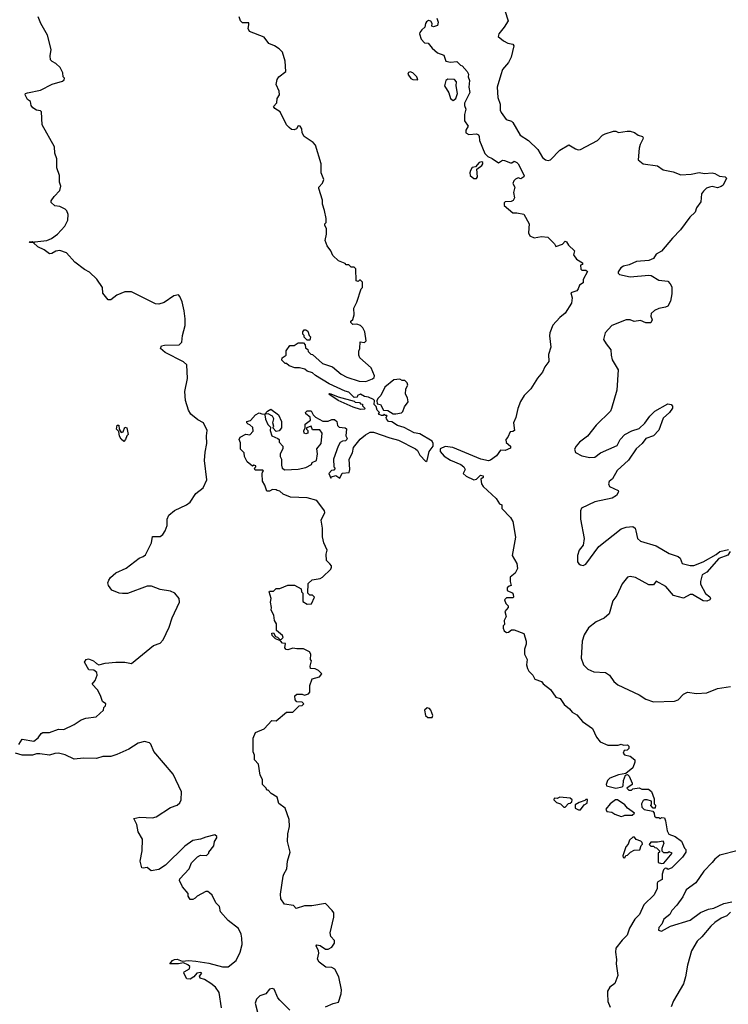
# Model space of a CAD drawing. Extents: x 2239831 to 2395310, y 665973 to 772585.
# Tile 96 of 144: x 2336866 to 2342309, y 706634 to 714204. Entities that reach past the tile are written whole.
import ezdxf

# ---------------------------------------------------------------- set-up
doc = ezdxf.new("R2010")
doc.units = 0

msp = doc.modelspace()

# ---------------------------------------------------------------- linework, layer by layer
at = {"layer": '0CON20XD'}
for points in [[(2336859.5, 708630.5), (2336885, 708673.3), (2336975, 708658), (2337008, 708682), (2337031.2, 708715), (2337045, 708724), (2337095, 708723.8), (2337165, 708750), (2337205, 708746.7), (2337284.5, 708785.5), (2337337.9, 708822.1), (2337375, 708834), (2337454.6, 708845.4), (2337510, 708895), (2337513, 708917), (2337525, 708930), (2337527.5, 708945), (2337501.7, 708961.7), (2337487.7, 709007.7), (2337465, 709052.5), (2337423.3, 709095), (2337445.6, 709124.4), (2337462, 709165), (2337459.2, 709185), (2337436.2, 709203.8), (2337396, 709206), (2337364.2, 709265), (2337375.5, 709284.5), (2337395, 709290.5), (2337433.8, 709275), (2337455, 709253.3), (2337475, 709243.8), (2337522.3, 709257.7), (2337605, 709264.3), (2337675, 709263.3), (2337726.1, 709253.9), (2337895, 709391.5), (2337945, 709410), (2337967.5, 709435), (2338015.5, 709534.5), (2338038.1, 709605), (2338093.1, 709725), (2338090.6, 709755), (2338057.5, 709795), (2338025, 709809.6), (2337945, 709821.9), (2337877.9, 709847.9), (2337845, 709850), (2337695, 709792), (2337655, 709791.2), (2337630, 709795), (2337575, 709817.5), (2337547.5, 709855), (2337542.5, 709875), (2337550, 709895), (2337563.6, 709916.4), (2337605, 709952.5), (2337685, 709986.7), (2337783.3, 710065), (2337815, 710076), (2337831.4, 710088.6), (2337877.6, 710182.4), (2337885, 710230), (2337945, 710231.2), (2337965, 710246.7), (2337983.8, 710275), (2337999.2, 710315), (2338000, 710365), (2338011.1, 710395), (2338055, 710430.4), (2338146.9, 710473.1), (2338175, 710494.2), (2338218.1, 710561.9), (2338276.2, 710605), (2338304, 710665), (2338286.2, 710815), (2338290.9, 710879.1), (2338304.5, 710945), (2338300.9, 711005), (2338306.1, 711046.1), (2338278, 711105), (2338235, 711127.1), (2338180.8, 711170.8), (2338162.2, 711202.2), (2338139.2, 711275), (2338134.3, 711345), (2338155.7, 711445), (2338150.7, 711549.3), (2338125, 711574.4), (2337984, 711645), (2337947.5, 711675), (2337955, 711696.2), (2337977.7, 711702.3), (2338090, 711705), (2338112.5, 711725), (2338117.5, 711775), (2338136.1, 711853.9), (2338136.4, 711903.6), (2338130, 711965), (2338113.3, 712035), (2338097.5, 712075), (2338085, 712087.5), (2338049.3, 712080.7), (2337975, 712030), (2337935, 712017.5), (2337908.3, 712018.3), (2337725, 712112.5), (2337675, 712112.5), (2337613, 712087), (2337565, 712050), (2337545, 712050), (2337505, 712100), (2337502.5, 712145), (2337459.3, 712209.3), (2337403, 712263), (2337365, 712282.5), (2337290.7, 712340.7), (2337225, 712410), (2337175, 712428), (2337145, 712423.8), (2337114.3, 712405.7), (2337095, 712403.8), (2337053.3, 712435), (2337005, 712456.7), (2336970, 712490), (2336945, 712490), (2336940, 712495), (2336965, 712497.5), (2336975, 712490), (2336983.6, 712496.4), (2337075, 712506.7), (2337109.3, 712520.7), (2337157.5, 712555), (2337212.5, 712615), (2337236.4, 712663.6), (2337237.5, 712705), (2337227.5, 712735), (2337215, 712747.5), (2337175, 712767.5), (2337135, 712772.5), (2337108.3, 712798.3), (2337108.3, 712811.7), (2337130, 712845), (2337175, 712890), (2337182.5, 712925), (2337172.5, 712955), (2337172.5, 713005), (2337152.5, 713065), (2337152.5, 713135), (2337137, 713177), (2337132.5, 713225), (2337040, 713395), (2337032.5, 713495), (2337025, 713502.5), (2336995, 713507.5), (2336967.5, 713525), (2336953.3, 713545), (2336950, 713575), (2336925, 713590), (2336907.5, 713625), (2336910, 713635), (2336925, 713642.5), (2337025, 713662.5), (2337115, 713706.7), (2337195, 713730), (2337208.3, 713741.7), (2337210, 713755), (2337200, 713765), (2337197.5, 713795), (2337177.5, 713835), (2337145, 713867.5), (2337115, 713882.5), (2337103.3, 713895), (2337100, 713925), (2337108.8, 713975), (2337080, 714085), (2337027.5, 714175), (2337007.5, 714225)], [(2339110.9, 707390.9), (2339055, 707392.5), (2338990.7, 707370.7), (2338970, 707395), (2338900, 707405), (2338872.3, 707445), (2338869.4, 707480.6), (2338890.8, 707619.2), (2338894, 707635), (2338918.6, 707675), (2338924.2, 707735), (2338944.2, 707805), (2338924, 707885), (2338925.8, 707945), (2338937.9, 708002.1), (2338935.5, 708055.5), (2338905, 708142.5), (2338857.7, 708177.7), (2338845, 708226.7), (2338797.5, 708255), (2338775, 708280), (2338765, 708280), (2338760, 708295), (2338730, 708325), (2338731.7, 708361.7), (2338713.3, 708395), (2338699.3, 708479.3), (2338670, 708515), (2338669.3, 708549.3), (2338660, 708575), (2338660.5, 708679.5), (2338677.5, 708725), (2338745, 708752.5), (2338803, 708817), (2338837, 708813), (2338915, 708880), (2338965, 708880), (2338985, 708900), (2339011.7, 708928.3), (2339035, 708932.5), (2339047.5, 708945), (2339035, 708957.5), (2338995, 708960), (2338982.5, 708975), (2338980, 709005), (2338995, 709017.5), (2339035, 709017.5), (2339055, 709010), (2339085, 709020), (2339096, 709035), (2339093.6, 709086.4), (2339113.3, 709136.7), (2339168.3, 709151.7), (2339187.5, 709175), (2339161.7, 709201.7), (2339135, 709212.5), (2339100, 709215), (2339097.5, 709235), (2339107.5, 709275), (2339100, 709285), (2339102.5, 709325), (2339092.5, 709345), (2339045, 709366.7), (2338995, 709366.7), (2338965, 709373.3), (2338925, 709360), (2338913, 709363), (2338902.5, 709375), (2338908.3, 709408.3), (2338885, 709410), (2338868.3, 709428.3), (2338830, 709445), (2338805, 709470), (2338803, 709487), (2338815, 709490), (2338831.7, 709461.7), (2338847, 709457), (2338865, 709440), (2338878.3, 709441.7), (2338890, 709455), (2338885, 709470), (2338838.3, 709508.3), (2338839.3, 709559.3), (2338823.3, 709585), (2338817, 709627), (2338797.5, 709665), (2338800, 709685), (2338792, 709725), (2338797.5, 709755), (2338782.5, 709805), (2338785, 709810), (2338815, 709810), (2338835, 709830), (2338865, 709830), (2338925, 709857.5), (2338977, 709857), (2339028.3, 709828.3), (2339030, 709805), (2339040, 709795), (2339041.7, 709731.7), (2339075, 709710), (2339108.3, 709711.7), (2339130, 709765), (2339115, 709780), (2339095, 709780), (2339080, 709795), (2339081.7, 709868.3), (2339113, 709897), (2339175, 709907.5), (2339193, 709917), (2339255, 709980), (2339260, 709995), (2339260, 710005), (2339249.3, 710019.3), (2339222.5, 710045), (2339220, 710095), (2339227.5, 710125), (2339203, 710183), (2339191.7, 710228.3), (2339192.5, 710295), (2339182.5, 710355), (2339210, 710415), (2339207, 710427), (2339148.3, 710508.3), (2339075, 710527.5), (2338945, 710532.5), (2338890, 710555), (2338865, 710580), (2338843, 710583), (2338835, 710590), (2338808.3, 710591.7), (2338785, 710580), (2338765, 710580), (2338750, 710625), (2338730, 710655), (2338728.3, 710711.7), (2338730, 710725), (2338740, 710735), (2338735, 710740), (2338675, 710740), (2338670, 710755), (2338680, 710765), (2338680, 710775), (2338665, 710780), (2338655, 710770), (2338612.5, 710805), (2338592.5, 710845), (2338590, 710875), (2338563, 710903), (2338561.7, 710951.7), (2338552.5, 710975), (2338560, 710995), (2338603.6, 711016.4), (2338635, 711013.3), (2338658.8, 711041.2), (2338658, 711068), (2338635, 711090), (2338620, 711095), (2338610, 711105), (2338610, 711115), (2338638.3, 711121.7), (2338677.5, 711165), (2338705, 711182.5), (2338725, 711172.5), (2338750, 711170), (2338770, 711195), (2338795, 711210), (2338853.8, 711165), (2338877.5, 711115), (2338877.5, 711065), (2338858.3, 711041.7), (2338835, 711036.7), (2338810, 711065), (2338817.5, 711075), (2338810, 711105), (2338817.5, 711135), (2338807.5, 711155), (2338775, 711172.5), (2338750, 711170), (2338750, 711165), (2338753, 711133), (2338771.7, 711091.7), (2338791.7, 711071.7), (2338790, 711045), (2338802.5, 711005), (2338850, 710985), (2338860, 710975), (2338860, 710955), (2338887.5, 710925), (2338887.5, 710905), (2338867.5, 710865), (2338867.5, 710845), (2338876.7, 710825), (2338878.3, 710778.3), (2338882.5, 710755), (2338903.9, 710743.9), (2339005, 710747.5), (2339065, 710760), (2339106.4, 710783.6), (2339111.7, 710798.3), (2339146.7, 710815), (2339153.3, 710865), (2339147.5, 710905), (2339182.5, 710945), (2339190, 711025), (2339171.7, 711051.7), (2339115, 711050), (2339105, 711080), (2339070, 711065), (2339070, 711055), (2339080, 711045), (2339080, 711025), (2339065, 711020), (2339050, 711025), (2339048.3, 711041.7), (2339060, 711065), (2339060, 711095), (2339100, 711125), (2339098.3, 711148.3), (2339063, 711173), (2339062.5, 711185), (2339075, 711196.7), (2339105, 711196.7), (2339120, 711165), (2339137.5, 711147.5), (2339195, 711117.5), (2339235, 711117.5), (2339265, 711131.2), (2339285, 711130), (2339301.2, 711115), (2339307.5, 711085), (2339321.2, 711071.2), (2339367, 711067), (2339377, 711057), (2339372.5, 711005), (2339382.5, 710985), (2339380, 710975), (2339370, 710965), (2339345, 710963.3), (2339327, 710953), (2339313.3, 710925), (2339277.5, 710825), (2339280, 710765), (2339290, 710755), (2339278.3, 710741.7), (2339261.7, 710738.3), (2339240, 710715), (2339255, 710680), (2339261.7, 710688.3), (2339295, 710700), (2339325, 710680), (2339343.8, 710716.2), (2339397.3, 710722.7), (2339402, 710745), (2339396.2, 710825), (2339423.3, 710875), (2339430, 710915), (2339480.3, 710979.7), (2339521.7, 711011.7), (2339557.7, 711032.3), (2339585, 711032.9), (2339708.2, 710988.2), (2339775, 710971.2), (2339906, 710905), (2339920.9, 710890.9), (2339938.6, 710855), (2339985, 710806.2), (2339996.7, 710815), (2340012.5, 710885), (2340041.3, 710925), (2340043.1, 710945), (2340035, 710962.5), (2339939.2, 711019.2), (2339895, 711028.8), (2339818.6, 711068.6), (2339769.2, 711085), (2339725, 711112.5), (2339700, 711115), (2339683.3, 711135), (2339680, 711145), (2339690, 711155), (2339685, 711160), (2339675, 711160), (2339665, 711170), (2339658.3, 711161.7), (2339645, 711160), (2339621.7, 711171.7), (2339630, 711185), (2339613, 711203), (2339605, 711230), (2339590, 711245), (2339592.5, 711275), (2339583.8, 711283.8), (2339545, 711301.4), (2339515, 711306.7), (2339485, 711326), (2339460, 711315), (2339458.3, 711301.7), (2339435, 711300), (2339395, 711340), (2339365, 711346.7), (2339243.9, 711403.9), (2339139.3, 711469.3), (2339115, 711490), (2339075, 711502.5), (2339057, 711517), (2339015, 711527.5), (2338978.3, 711528.3), (2338935, 711542.5), (2338915, 711560), (2338905, 711560), (2338880, 711585), (2338882.5, 711605), (2338912.5, 711625), (2338913, 711657), (2338941.7, 711698.3), (2338975, 711700), (2339005, 711720), (2339045, 711720), (2339060, 711705), (2339061.7, 711681.7), (2339078.3, 711668.3), (2339081.7, 711651.7), (2339101.7, 711631.7), (2339115, 711630), (2339191.7, 711561.7), (2339270, 711535), (2339335, 711477.5), (2339380, 711455), (2339473.6, 711423.6), (2339525, 711422.5), (2339577, 711443), (2339588.3, 711451.7), (2339592.5, 711465), (2339566.7, 711526.7), (2339480, 711605), (2339470, 711625), (2339470, 711655), (2339480, 711675), (2339481.7, 711728.3), (2339515, 711722.5), (2339527.5, 711735), (2339517.5, 711805), (2339502.5, 711835), (2339485, 711852.5), (2339455, 711862.5), (2339425, 711860), (2339410, 711875), (2339410, 711885), (2339425, 711900), (2339436.4, 711933.6), (2339433, 711987), (2339457, 712033), (2339490, 712135), (2339500, 712145), (2339500, 712185), (2339485, 712200), (2339475, 712200), (2339465, 712190), (2339450, 712195), (2339448.3, 712288.3), (2339435, 712300), (2339411.7, 712301.7), (2339395, 712320), (2339375, 712320), (2339365, 712330), (2339315, 712350), (2339271.7, 712391.7), (2339256.1, 712426.1), (2339227.5, 712465), (2339212.5, 712505), (2339222.5, 712555), (2339222.5, 712595), (2339210, 712625), (2339210, 712635), (2339220, 712645), (2339220, 712675), (2339206.7, 712736.7), (2339193.3, 712785), (2339193.3, 712815), (2339164.1, 712905.9), (2339164, 712915), (2339192.1, 712947.9), (2339202.5, 712975), (2339181.4, 713025), (2339181.9, 713095), (2339137.9, 713237.9), (2339119.1, 713259.1), (2339051.2, 713305), (2339036.2, 713335), (2339032.5, 713365), (2339020, 713385), (2339005, 713387.5), (2338992.5, 713365), (2338973.6, 713356.4), (2338955, 713360), (2338935, 713374), (2338916.2, 713395), (2338865.8, 713495.8), (2338825, 713520), (2338816.7, 713535), (2338842.5, 713565), (2338843.6, 713596.4), (2338863, 713627), (2338860, 713655), (2338836.7, 713705), (2338843.8, 713745), (2338856.1, 713763.9), (2338910, 713805), (2338904.2, 713885), (2338884, 713955), (2338859.7, 713979.7), (2338822.7, 714002.7), (2338779.7, 714019.7), (2338745, 714068), (2338631.7, 714111.7), (2338620, 714135), (2338627.5, 714165), (2338625, 714180), (2338578.3, 714178.3), (2338562.5, 714195), (2338552.5, 714225)], [(2340593, 714273), (2340617.5, 714195), (2340588.3, 714145), (2340545.9, 714095), (2340540.8, 714075), (2340581.4, 714041.4), (2340615, 714023.8), (2340654.3, 714014.3), (2340662, 714002), (2340640.8, 713915), (2340620.6, 713875), (2340575, 713820), (2340560.6, 713779.4), (2340534.7, 713685), (2340540, 713605), (2340555.7, 713555), (2340557.6, 713507.6), (2340565, 713488.8), (2340603.8, 713435), (2340645, 713422.9), (2340655, 713414.2), (2340710.8, 713315), (2340775, 713274.4), (2340845.7, 713205), (2340882.9, 713145), (2340905, 713125.6), (2340925, 713120), (2340943.2, 713126.8), (2341015, 713200), (2341085, 713242), (2341135, 713210.6), (2341155, 713203.1), (2341175, 713204.4), (2341304.4, 713275.6), (2341342.5, 713315), (2341363, 713327), (2341426.4, 713346.4), (2341445, 713347.5), (2341465, 713336.7), (2341532.3, 713347.7), (2341554.1, 713345.9), (2341587.5, 713337.5), (2341616.4, 713316.4), (2341650, 713305), (2341656.1, 713296.1), (2341653.8, 713285), (2341631.2, 713245), (2341623.9, 713216.1), (2341616.2, 713125), (2341655, 713094.3), (2341765, 713080), (2341808.3, 713048.3), (2341885, 713033.8), (2341945, 713010), (2342025, 713015.8), (2342085, 713030), (2342125, 713022), (2342185, 713025.8), (2342205, 713022), (2342241.7, 713001.7), (2342285, 712995.8), (2342294.2, 712984.2), (2342268.9, 712931.1), (2342255, 712920), (2342225, 712911.4), (2342185, 712920), (2342163.4, 712916.6), (2342142.1, 712907.9), (2342118.8, 712885), (2342104, 712865), (2342097.7, 712802.3), (2342065, 712757.5), (2342053.3, 712725), (2342014.1, 712685.9), (2341941.7, 712588.3), (2341880, 712525), (2341797, 712423), (2341755, 712401.2), (2341735, 712366.7), (2341698.3, 712351.7), (2341605, 712344), (2341548, 712318), (2341505, 712308), (2341483.8, 712295), (2341463.8, 712265), (2341463.8, 712255), (2341473.3, 712245), (2341555.7, 712225.7), (2341699.5, 712239.5), (2341715.9, 712235.9), (2341775, 712200.8), (2341843.9, 712193.9), (2341863.6, 712173.6), (2341875, 712150), (2341876.2, 712095), (2341865, 712040), (2341845, 712002.5), (2341827.1, 711992.9), (2341775, 711983.8), (2341741.7, 711968.3), (2341716.2, 711945), (2341713.3, 711925), (2341723.3, 711895), (2341715, 711872.5), (2341675, 711872.5), (2341635, 711890), (2341585, 711882.5), (2341555, 711896), (2341525, 711896.2), (2341415, 711852), (2341364.2, 711795), (2341351.4, 711745), (2341370.5, 711710.5), (2341407.5, 711665), (2341408.1, 711625), (2341417.9, 711587.9), (2341462.3, 711512.3), (2341454, 711355), (2341412.5, 711215)], [(2340070, 714215), (2340080, 714185), (2340075, 714160), (2340045, 714147.5), (2340032.5, 714155), (2340033.3, 714175), (2340025, 714192.5), (2340005, 714196.7), (2339992, 714188), (2339983.3, 714175), (2339977.5, 714145), (2339954, 714126), (2339940, 714105), (2339937.5, 714095), (2339951.2, 714055), (2339975, 714026.7), (2340002.5, 714022.5), (2340033.6, 713983.6), (2340075, 713950), (2340125, 713930), (2340140, 713885), (2340175, 713876.7), (2340225, 713882.5), (2340253.3, 713853.3), (2340265, 713850), (2340302.5, 713805), (2340312.5, 713785), (2340310, 713765), (2340320, 713735), (2340316.7, 713685), (2340323.3, 713645), (2340283, 713563), (2340282.5, 713545), (2340293.3, 713515), (2340283.6, 713473.6), (2340283.3, 713425), (2340310, 713385), (2340293.3, 713355), (2340293.3, 713335), (2340315, 713322), (2340375, 713326.7), (2340389.3, 713319.3), (2340396.4, 713306.4), (2340397.5, 713275), (2340440, 713175), (2340461.7, 713151.7), (2340495, 713137.5), (2340545, 713103.3), (2340575, 713122.5), (2340590.7, 713120.7), (2340635, 713102.5), (2340647, 713103), (2340665, 713116.2), (2340685, 713106.7), (2340696.2, 713095), (2340740, 713005), (2340737.5, 712995), (2340715, 712980), (2340695, 712986.7), (2340675, 712978.8), (2340661.2, 712965), (2340653.8, 712945), (2340670, 712915), (2340660, 712875), (2340666.4, 712833.6), (2340656.4, 712813.6), (2340640, 712805), (2340595, 712802.5), (2340587.5, 712795), (2340587.5, 712775), (2340655, 712717.5), (2340685, 712720), (2340738.3, 712708.3), (2340780, 712635), (2340773.3, 712565), (2340785, 712542.5), (2340817, 712527), (2340875, 712537.5), (2340921.7, 712531.7), (2340975, 712480), (2340985, 712460), (2341035, 712477.5), (2341055, 712500), (2341066.4, 712496.4), (2341080.7, 712470.7), (2341127, 712427), (2341120, 712395), (2341143.3, 712363.3), (2341190, 712335), (2341188.3, 712321.7), (2341173, 712317), (2341177.5, 712285), (2341185, 712277.5), (2341215, 712277.5), (2341227, 712267), (2341193, 712207), (2341195, 712180), (2341165, 712162.5), (2341156.7, 712135), (2341145, 712120), (2341100, 712105), (2341110, 712065), (2341104.2, 712025), (2341055, 711947.1), (2341015.4, 711914.6), (2340962, 711855), (2340939.4, 711795), (2340935.7, 711774.3), (2340946.9, 711685), (2340929.2, 711630.8), (2340930.6, 711575), (2340898.9, 711535), (2340881.9, 711495), (2340843.3, 711446.7), (2340793.3, 711365), (2340740.6, 711315), (2340712.8, 711267.2), (2340693.3, 711215), (2340677.5, 711145), (2340660, 711105), (2340666.7, 711045), (2340655, 711036.7), (2340633.3, 711035), (2340615.6, 710994.4), (2340600, 710975), (2340602.7, 710952.7), (2340636.7, 710925), (2340635, 710910), (2340595, 710892.5), (2340560, 710895), (2340529.7, 710850.3), (2340483.7, 710816.3), (2340467.4, 710812.6), (2340407.5, 710825), (2340193.7, 710913.7), (2340135, 710923.3), (2340096.2, 710905), (2340095.9, 710885), (2340127.2, 710847.2), (2340175, 710818.2), (2340255.6, 710785), (2340278.6, 710765), (2340286.7, 710745), (2340273.8, 710715), (2340295, 710694), (2340355, 710666.7), (2340375, 710672.5), (2340405, 710702.5), (2340425, 710696.2), (2340426.1, 710683.9), (2340408.3, 710671.7), (2340413.3, 710635), (2340426.7, 710615), (2340525, 710522.5), (2340551.7, 710481.7), (2340570, 710475), (2340570, 710445), (2340635.5, 710375.5), (2340654.4, 710345), (2340675.5, 710225), (2340650, 710085), (2340685, 710023.3), (2340690.8, 709985), (2340671.7, 709948.3), (2340633, 709917), (2340632.5, 709885), (2340640, 709855), (2340625, 709850), (2340610, 709835), (2340610, 709815), (2340648.3, 709798.3), (2340657, 709787), (2340660, 709765), (2340655, 709760), (2340605, 709760), (2340590, 709745), (2340600, 709715), (2340617, 709697), (2340617.5, 709685), (2340592.5, 709655), (2340602.5, 709615), (2340587.5, 709585), (2340590, 709555), (2340580, 709545), (2340580, 709525), (2340587.5, 709505), (2340605, 709493.3), (2340620, 709495), (2340645, 709512.5), (2340663, 709513), (2340737.5, 709485), (2340756.7, 709425), (2340756.4, 709403.6), (2340743.3, 709365), (2340743.3, 709325), (2340763.3, 709285), (2340760, 709245), (2340766.1, 709216.1)], [(2339925, 713740), (2339917.5, 713765), (2339886.1, 713796.1), (2339865, 713802.5), (2339851.7, 713798.3), (2339847.5, 713785), (2339870.7, 713750.7), (2339885, 713742.5), (2339925, 713740)], [(2340195, 713583.3), (2340215, 713597.5), (2340228.8, 713635), (2340218.8, 713695), (2340222.5, 713725), (2340205, 713743.3), (2340155, 713747.5), (2340140, 713735), (2340130, 713695), (2340161.7, 713641.7), (2340176.4, 713596.4), (2340195, 713583.3)], [(2340375, 712982.5), (2340382.5, 712995), (2340376.7, 713053.3), (2340415, 713082.5), (2340422.5, 713095), (2340422.5, 713105), (2340415, 713110), (2340394.2, 713105.8), (2340367.5, 713072.5), (2340342.7, 713067.3), (2340328.8, 713045), (2340323.8, 713025), (2340327.5, 713005), (2340355, 712982.5), (2340375, 712982.5)], [(2339095, 711740), (2339075, 711740), (2339051.7, 711761.7), (2339050, 711775), (2339040, 711785), (2339040, 711805), (2339051.7, 711818.3), (2339065, 711820), (2339078.3, 711808.3), (2339090, 711775), (2339100, 711765), (2339095, 711740)], [(2339755, 711174.2), (2339798, 711182), (2339809.3, 711190.7), (2339821.7, 711228.3), (2339850, 711265), (2339845, 711297.5), (2339830, 711325), (2339833.3, 711366.7), (2339847.5, 711395), (2339841.7, 711411.7), (2339825, 711430), (2339805, 711430), (2339785, 711440), (2339740, 711435), (2339670.7, 711379.3), (2339640, 711315), (2339620, 711295), (2339610, 711275), (2339611.7, 711251.7), (2339636.4, 711246.4), (2339661.7, 711201.7), (2339695, 711200), (2339734.2, 711174.2), (2339755, 711174.2)], [(2339485, 711207.5), (2339427.5, 711225), (2339312.5, 711275), (2339240, 711325), (2339245, 711330), (2339257, 711327), (2339313, 711303), (2339435, 711270), (2339443, 711263), (2339475, 711260), (2339485, 711250), (2339498.3, 711248.3), (2339500, 711235), (2339520, 711215), (2339515, 711210), (2339485, 711207.5)], [(2341412.5, 711215), (2341404, 711195), (2341294.6, 711085.4), (2341228, 711002), (2341166.7, 710955), (2341140, 710925), (2341127, 710903), (2341135, 710877.5), (2341185, 710850.5), (2341245, 710837.3), (2341285, 710840), (2341327, 710873), (2341455, 710930.6), (2341479.1, 710975), (2341515, 711014.4), (2341567.2, 711042.8), (2341625, 711060), (2341668.8, 711101.2), (2341706.9, 711155), (2341745, 711194.3), (2341845, 711251.4), (2341870, 711245), (2341881.7, 711231.7), (2341881.7, 711218.3), (2341856.2, 711185), (2341809.2, 711140.8), (2341775, 711047.5), (2341735, 711004.6), (2341675, 710984.6), (2341646.7, 710945), (2341601.9, 710905), (2341542.7, 710817.3), (2341455, 710738.9), (2341419.2, 710675), (2341395, 710653.3), (2341389.4, 710635), (2341395.6, 710615.6), (2341463.3, 710585), (2341466.7, 710575), (2341450, 710545), (2341416.7, 710525), (2341285, 710496.9), (2341182.3, 710447.7), (2341173.2, 710426.8), (2341174.3, 710365), (2341200.9, 710215), (2341193.3, 710165), (2341162.9, 710125), (2341150, 710085), (2341151.2, 710035), (2341160.3, 710020.3), (2341175, 710012), (2341195, 710008.8), (2341215, 710018), (2341315.5, 710154.5), (2341485, 710290), (2341525, 710303.3), (2341575, 710306.2), (2341593.3, 710295), (2341598, 710275), (2341612.5, 710215), (2341633.7, 710193.7), (2341755, 710159.4), (2341855, 710100), (2341925, 710078), (2341938.8, 710065), (2341955, 710022.5), (2342016.4, 710006.4), (2342045, 710008.8), (2342115, 710037.1), (2342216.9, 710093.1), (2342245, 710115.7), (2342310, 710130)], [(2337665, 710960), (2337645, 710980), (2337633, 711003), (2337628.3, 711038.3), (2337610, 711055), (2337615, 711086.7), (2337626.7, 711086.7), (2337630, 711055), (2337645, 711030), (2337660, 711035), (2337675, 711070), (2337690, 711065), (2337700, 711015), (2337690, 711005), (2337680, 710975), (2337665, 710960)], [(2342323.9, 710116.1), (2342305, 710087.1), (2342237.6, 710062.4), (2342145, 709956.7), (2342108, 709935), (2342095.6, 709885), (2342096.7, 709865), (2342133.1, 709793.1), (2342166.1, 709766.1), (2342171.4, 709755), (2342167.4, 709742.6), (2342145, 709733.3), (2342115, 709736), (2342035, 709784.3), (2342015, 709784.3), (2341965, 709755.8), (2341888.3, 709778.3), (2341830, 709845), (2341755, 709887.5), (2341735, 709860), (2341699.3, 709859.3), (2341595, 709914.4), (2341555, 709922.7), (2341535, 709918.2), (2341495, 709867.1), (2341454, 709776), (2341421.9, 709735), (2341393.5, 709635), (2341356.3, 709603.6), (2341295, 709574.4), (2341235, 709529.4), (2341201.1, 709475), (2341185.4, 709425), (2341179.6, 709295), (2341195.7, 709245), (2341231.3, 709211.3), (2341275, 709190.8), (2341365, 709184.4), (2341395.3, 709165.3), (2341430.8, 709115), (2341461.4, 709091.4), (2341625, 709014.5), (2341675, 708980.5), (2341735, 708960.6), (2341895, 708963.9), (2341922.9, 708975), (2341965, 709018.1), (2341995, 709034.4), (2342065, 709024.3), (2342145, 709029.4), (2342225, 709061.9), (2342325, 709076.9)], [(2340766.1, 709216.1), (2340776.2, 709196.2), (2340808.8, 709165), (2340822.5, 709135), (2340875, 709116.7), (2340888, 709098), (2340943.8, 709055), (2340985, 708996.7), (2341018.8, 708985), (2341048.3, 708938.3), (2341090, 708905), (2341110, 708880), (2341145, 708860), (2341188.3, 708808.3), (2341265, 708753.8), (2341296.8, 708686.8), (2341325, 708653.3), (2341385, 708626.2), (2341463.6, 708626.4), (2341485, 708633.3), (2341505, 708626.7), (2341535, 708630), (2341545, 708620), (2341545, 708600), (2341531.7, 708588.3), (2341510, 708585), (2341502.5, 708565), (2341513, 708553), (2341555, 708542.5), (2341590, 708515), (2341590, 708495), (2341577, 708453), (2341521.7, 708408.3), (2341465, 708398.8), (2341397.9, 708372.1), (2341382, 708355), (2341371.2, 708325), (2341373.3, 708313.3), (2341445, 708296), (2341493.6, 708306.4), (2341502.5, 708315), (2341503.9, 708356.1), (2341520, 708395), (2341535, 708400), (2341547, 708387), (2341570, 708335), (2341570, 708325), (2341530, 708295), (2341545, 708280), (2341565, 708280), (2341575, 708290), (2341625, 708297.5), (2341645, 708287.5), (2341695, 708288.8), (2341719.3, 708269.3), (2341740, 708215), (2341740, 708175), (2341750, 708165), (2341748.3, 708141.7), (2341731.7, 708141.7), (2341713, 708163), (2341720, 708175), (2341720, 708195), (2341685, 708207.5), (2341665, 708207.5), (2341655, 708200), (2341643.3, 708175), (2341645, 708150), (2341663, 708133), (2341728.3, 708118.3), (2341740, 708105), (2341741.7, 708081.7), (2341755, 708070), (2341775, 708070), (2341785, 708060), (2341795, 708070), (2341818.3, 708068.3), (2341827.5, 708045), (2341838.3, 707968.3), (2341851.7, 707941.7), (2341900, 707925), (2341949.3, 707889.3), (2341972.5, 707835), (2341982.5, 707825), (2341982.5, 707805), (2341957.5, 707765), (2341875, 707682.5), (2341845, 707670), (2341838.3, 707678.3), (2341825, 707680), (2341811.7, 707668.3), (2341800, 707635), (2341800, 707595), (2341767.5, 707575), (2341762.5, 707565), (2341763.3, 707525), (2341738.8, 707475), (2341661.2, 707398.8), (2341626.2, 707325), (2341591.8, 707288.2), (2341551.4, 707218.6), (2341533.2, 707165), (2341492.7, 707127.3), (2341446, 707065), (2341441.4, 707035), (2341449.3, 706979.3), (2341447.3, 706945), (2341460, 706855), (2341436.7, 706795), (2341400, 706765), (2341380, 706735), (2341381.7, 706718.3), (2341382.5, 706655), (2341401.7, 706611.7)], [(2340035, 708838), (2340040, 708855), (2340025, 708894.3), (2340015, 708908.5), (2339995, 708914.5), (2339974.5, 708895), (2339984.1, 708854.1), (2340000.2, 708840.2), (2340035, 708838)], [(2338566.7, 707173.3), (2338547.7, 707217.7), (2338468.3, 707278.3), (2338407.5, 707345), (2338400, 707385), (2338373.3, 707415), (2338343.6, 707473.6), (2338325, 707492.5), (2338311.7, 707501.7), (2338295, 707502.5), (2338230, 707465), (2338215, 707450), (2338195, 707440), (2338175, 707440), (2338160, 707465), (2338160, 707485), (2338117, 707537), (2338092.5, 707585), (2338095, 707600), (2338167.5, 707675), (2338187, 707723), (2338230.7, 707769.3), (2338255, 707780), (2338301.7, 707778.3), (2338320, 707795), (2338320, 707805), (2338357, 707853), (2338363, 707887), (2338380, 707915), (2338380, 707925), (2338365, 707937.5), (2338295, 707920), (2338255, 707903.3), (2338195, 707893.3), (2338135, 707850), (2337985, 707703.3), (2337935, 707671.2), (2337875, 707660), (2337845, 707686), (2337815, 707680), (2337803.3, 707683.3), (2337791.2, 707735), (2337806, 707815), (2337810, 707905), (2337775, 707960), (2337766.4, 708016.4), (2337743.3, 708063.3), (2337787.9, 708072.1), (2337885, 708066.9), (2337915, 708075.6), (2338023.9, 708146.1), (2338075.4, 708164.6), (2338096.1, 708183.9), (2338105.5, 708205), (2338108.9, 708268.9), (2338045, 708402.5), (2337896.9, 708576.9), (2337872.5, 708635), (2337862.5, 708645), (2337825, 708653.8), (2337775, 708643.1), (2337703.8, 708595), (2337612.5, 708555), (2337565, 708540), (2337505, 708538.6), (2337455.5, 708524.5), (2337357, 708527), (2337285, 708519.5), (2337215, 708552), (2337165, 708564.3), (2337135, 708562.9), (2337095, 708550.9), (2337020.3, 708559.7), (2336995, 708560), (2336965, 708550.6), (2336885, 708550), (2336835, 708563.8)], [(2341055, 708150), (2341081.7, 708178.3), (2341095, 708180), (2341108.3, 708191.7), (2341110, 708205), (2341095, 708220), (2341015, 708227.5), (2340995, 708217.5), (2340971.7, 708218.3), (2340970, 708205), (2340990, 708185), (2341020, 708175), (2341045, 708150), (2341055, 708150)], [(2341158.3, 708128.3), (2341175, 708130), (2341201.7, 708168.3), (2341225, 708180), (2341228.3, 708208.3), (2341215, 708210), (2341208.3, 708201.7), (2341163, 708187), (2341131.7, 708168.3), (2341131.7, 708141.7), (2341158.3, 708128.3)], [(2341485, 708077.5), (2341505, 708082.5), (2341515, 708087.5), (2341571.7, 708088.3), (2341587.5, 708105), (2341535, 708142.5), (2341515, 708167.5), (2341457, 708207), (2341443.9, 708206.1), (2341402.5, 708175), (2341367.5, 708135), (2341375, 708117.5), (2341415, 708112.5), (2341436.4, 708096.4), (2341485, 708077.5)], [(2341515, 707760), (2341521.7, 707778.3), (2341535, 707780), (2341557, 707803), (2341585, 707820), (2341628.3, 707821.7), (2341640, 707855), (2341650, 707865), (2341648.3, 707878.3), (2341638.3, 707888.3), (2341601.7, 707901.7), (2341588.3, 707918.3), (2341575, 707920), (2341550, 707895), (2341540, 707865), (2341522.5, 707845), (2341500, 707775), (2341501.7, 707761.7), (2341515, 707760)], [(2341795, 707717.5), (2341815, 707720), (2341877, 707797), (2341855, 707807.5), (2341845, 707800), (2341815, 707800), (2341801.7, 707811.7), (2341800, 707835), (2341817.5, 707875), (2341808.3, 707888.3), (2341765, 707880), (2341715, 707880), (2341701.7, 707861.7), (2341715, 707850), (2341735, 707850), (2341745, 707840), (2341758.3, 707838.3), (2341780, 707815), (2341780, 707805), (2341770, 707795), (2341770, 707725), (2341795, 707717.5)], [(2342384.4, 707815.6), (2342245, 707780), (2342205, 707749.4), (2342185, 707725.7), (2342121.6, 707658.4), (2342060.6, 707569.4), (2341984.7, 707515), (2341959.3, 707460.7), (2341913.7, 707396.3), (2341874.7, 707355.3), (2341860.8, 707325), (2341815, 707290), (2341798.9, 707251.1), (2341776.7, 707225), (2341773.9, 707203.9), (2341795, 707196.7), (2341865, 707234.2), (2342015, 707282), (2342095, 707341.4), (2342157.5, 707365), (2342197.6, 707372.4), (2342275, 707410), (2342335, 707422.5)], [(2339214.2, 706615), (2339275, 706641.5), (2339315, 706651.2), (2339334.3, 706715.7), (2339336.9, 706745), (2339318, 706845), (2339286.2, 706905), (2339265, 706918.6), (2339218.8, 706918.8), (2339167.3, 706957.3), (2339152.5, 706982.5), (2339163.1, 707026.9), (2339161.5, 707045), (2339144.2, 707085), (2339147.5, 707092.5), (2339175, 707085.6), (2339215, 707059.2), (2339235, 707057.1), (2339265, 707074.2), (2339284.4, 707105), (2339283.1, 707125), (2339255.3, 707155.3), (2339250.4, 707185), (2339279.6, 707305), (2339278.1, 707338.1), (2339266.7, 707356.7), (2339215, 707408.1), (2339110.9, 707390.9)], [(2342325, 707342), (2342296.6, 707313.4), (2342254.3, 707295.7), (2342205, 707262.5), (2342173.7, 707236.3), (2342105, 707151.9), (2342070, 707120), (2342027.5, 707045), (2341995.6, 706935), (2341981.2, 706845), (2341965, 706792.5), (2341888.3, 706661.7), (2341869.2, 706615)], [(2338416.1, 706606.1), (2338398, 706725), (2338371.2, 706765), (2338335.5, 706795.5), (2338285, 706824.2), (2338252.5, 706835), (2338248.3, 706851.7), (2338266, 706875), (2338255, 706880), (2338227.5, 706875), (2338202.5, 706845), (2338175, 706827.5), (2338150.7, 706830.7), (2338127.5, 706875), (2338130, 706885), (2338171.7, 706908.3), (2338173.3, 706925), (2338158.6, 706938.6), (2338125, 706953.3), (2338085.5, 706944.5), (2338020, 706945), (2338039.5, 706970.5), (2338055, 706980), (2338075, 706981.2), (2338115, 706966.7), (2338165, 706971.2), (2338220, 706965), (2338318.1, 706951.9), (2338425, 706922.5), (2338466.4, 706923.6), (2338529.5, 706970.5), (2338560, 707035), (2338573.8, 707095), (2338573.6, 707143.6), (2338566.7, 707173.3)], [(2338940.6, 706590.6), (2338863.8, 706665), (2338848.8, 706685), (2338820.5, 706750.5), (2338805, 706755.8), (2338785, 706751.2), (2338756.7, 706715), (2338710.3, 706699.7), (2338684.3, 706675), (2338675.8, 706644.2), (2338692, 706575)]]:
    msp.add_lwpolyline(points, dxfattribs=at)

doc.saveas('drawing.dxf')
